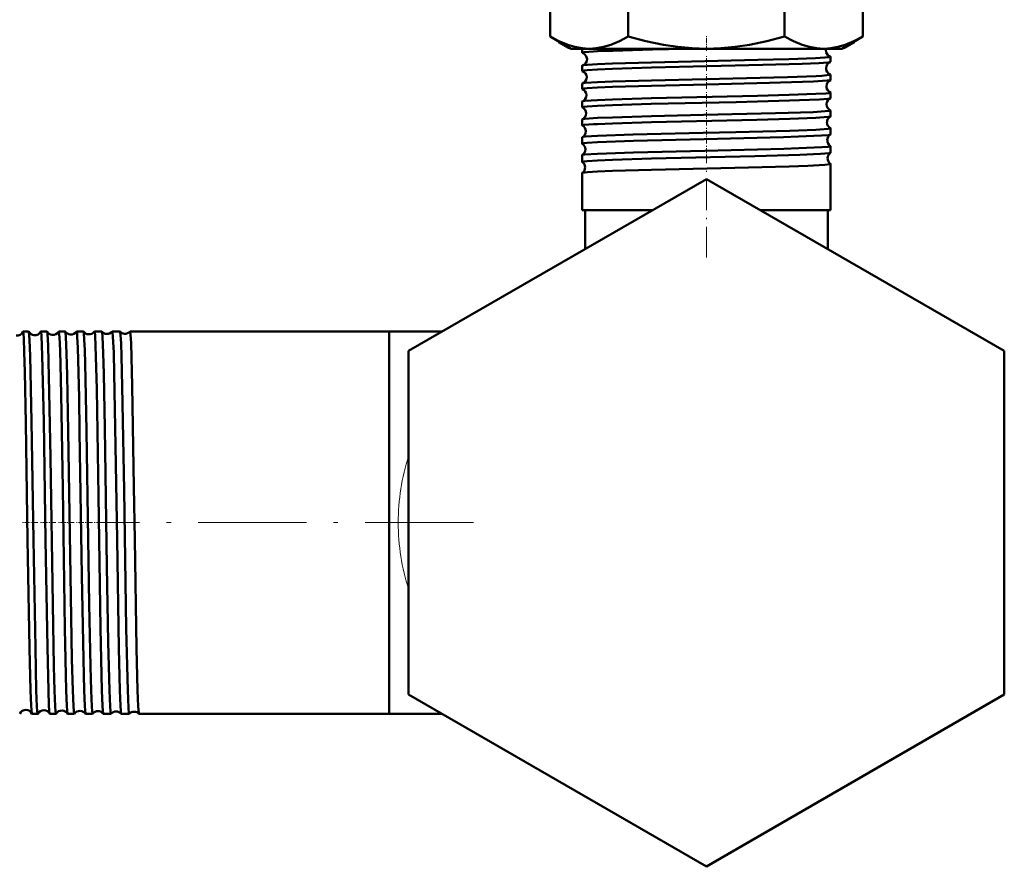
# Model space of a CAD drawing. Extents: x -1351 to 1763, y -1300 to 601.
# Tile 8 of 91: x -781 to -672, y -214 to -120. Entities that reach past the tile are written whole.
import ezdxf

# ---------------------------------------------------------------- set-up
doc = ezdxf.new("R2010")
doc.units = 0
doc.linetypes.add('DASHDOT', pattern=[18.5, 12, -3, 0.5, -3])

msp = doc.modelspace()

# ---------------------------------------------------------------- linework, layer by layer
at = {"color": 7, "lineweight": 50}
for p, q in [((-696.47, -110.65), (-696.47, -122.07)), ((-687.81, -122.07), (-687.81, -110.65)), ((-722.45, -115.11), (-722.45, -122.07)), ((-713.79, -117.4), (-713.79, -122.07)), ((-722.45, -122.07), (-720.13, -123.41)), ((-687.81, -122.07), (-690.13, -123.41)), ((-721.53, -122.68), (-721.53, -122.61)), ((-721.53, -122.68), (-721.38, -122.76)), ((-720.43, -123.31), (-721.53, -122.68)), ((-689.83, -123.31), (-688.74, -122.68)), ((-688.89, -122.76), (-688.74, -122.68)), ((-688.74, -122.68), (-688.74, -122.61)), ((-720.43, -123.31), (-720.3, -123.31)), ((-718.12, -123.41), (-720.13, -123.41)), ((-718.89, -123.86), (-718.89, -123.41)), ((-705.13, -123.41), (-718.12, -123.41)), ((-692.14, -123.41), (-705.13, -123.41)), ((-690.13, -123.41), (-692.14, -123.41)), ((-691.37, -124.86), (-691.37, -124.3)), ((-689.96, -123.31), (-689.83, -123.31)), ((-718.89, -125.87), (-718.89, -125.29)), ((-691.37, -126.88), (-691.37, -126.28)), ((-718.89, -127.88), (-718.89, -127.28)), ((-691.37, -128.89), (-691.37, -128.27)), ((-718.89, -129.9), (-718.89, -129.26)), ((-691.37, -130.91), (-691.37, -130.26)), ((-718.89, -131.92), (-718.89, -131.25)), ((-691.37, -132.93), (-691.37, -132.24)), ((-718.89, -133.94), (-718.89, -133.23)), ((-718.89, -135.96), (-718.89, -135.21)), ((-691.37, -134.95), (-691.37, -134.22)), ((-691.37, -141.31), (-691.37, -136.2)), ((-718.89, -141.31), (-718.89, -137.19)), ((-705.13, -137.86), (-738.13, -156.91)), ((-672.13, -156.91), (-705.13, -137.86)), ((-717.21, -141.31), (-718.89, -141.31)), ((-711.12, -141.31), (-718.58, -141.31)), ((-718.58, -145.62), (-718.58, -141.31)), ((-711.12, -141.31), (-717.21, -141.31)), ((-691.37, -141.31), (-699.15, -141.31)), ((-691.68, -141.31), (-699.15, -141.31)), ((-691.68, -145.62), (-691.68, -141.31)), ((-691.68, -145.62), (-691.68, -141.31)), ((-780.22, -154.76), (-780.85, -154.76)), ((-778.2, -154.76), (-778.87, -154.76)), ((-776.18, -154.76), (-776.88, -154.76)), ((-774.15, -154.76), (-774.9, -154.76)), ((-772.93, -154.76), (-772.93, -154.77)), ((-772.13, -154.76), (-772.93, -154.76)), ((-772.12, -154.77), (-772.13, -154.76)), ((-770.95, -154.76), (-770.96, -154.77)), ((-770.1, -154.76), (-770.95, -154.76)), ((-770.09, -154.76), (-770.1, -154.76)), ((-768.98, -154.76), (-768.99, -154.76)), ((-740.28, -154.76), (-768.98, -154.76)), ((-740.28, -154.76), (-740.28, -194.57)), ((-740.28, -154.76), (-740.28, -197.16)), ((-734.41, -154.76), (-740.28, -154.76)), ((-738.13, -156.91), (-738.13, -195.01)), ((-672.13, -195.01), (-672.13, -156.91)), ((-740.28, -194.57), (-740.28, -197.16)), ((-738.13, -195.01), (-705.13, -214.07)), ((-705.13, -214.07), (-672.13, -195.01)), ((-779.21, -197.16), (-779.86, -197.16)), ((-777.19, -197.16), (-777.87, -197.16)), ((-775.17, -197.16), (-775.89, -197.16)), ((-773.14, -197.16), (-773.92, -197.16)), ((-773.13, -197.16), (-773.14, -197.16)), ((-771.94, -197.16), (-771.95, -197.16)), ((-771.11, -197.16), (-771.94, -197.16)), ((-771.11, -197.16), (-771.11, -197.16)), ((-769.97, -197.16), (-769.97, -197.16)), ((-769.08, -197.16), (-769.97, -197.16)), ((-769.08, -197.16), (-769.08, -197.16)), ((-768, -197.16), (-768, -197.16)), ((-740.28, -197.16), (-768, -197.16)), ((-734.41, -197.16), (-740.28, -197.16)), ((-734.41, -197.16), (-740.28, -197.16)), ((-734.41, -197.16), (-740.28, -197.16))]:
    msp.add_line(p, q, dxfattribs=at)
at = {"color": 7, "linetype": 'DASHDOT', "lineweight": 18, "ltscale": 0.043374}
msp.add_line((-705.13, -123.66), (-705.13, -121.93), dxfattribs=at)
at = {"color": 7, "lineweight": 18}
for p, q in [((-721.38, -122.69), (-721.38, -122.76)), ((-688.89, -122.76), (-688.89, -122.69))]:
    msp.add_line(p, q, dxfattribs=at)
at = {"color": 7, "linetype": 'DASHDOT', "lineweight": 18, "ltscale": 0.043184}
msp.add_line((-705.13, -125.85), (-705.13, -124.13), dxfattribs=at)
at = {"color": 7, "linetype": 'DASHDOT', "lineweight": 18, "ltscale": 0.043773}
msp.add_line((-705.13, -127.87), (-705.13, -126.12), dxfattribs=at)
at = {"color": 7, "linetype": 'DASHDOT', "lineweight": 18, "ltscale": 0.044538}
msp.add_line((-705.13, -129.89), (-705.13, -128.11), dxfattribs=at)
at = {"color": 7, "linetype": 'DASHDOT', "lineweight": 18, "ltscale": 0.045451}
msp.add_line((-705.13, -131.91), (-705.13, -130.09), dxfattribs=at)
at = {"color": 7, "linetype": 'DASHDOT', "lineweight": 18, "ltscale": 0.046515}
msp.add_line((-705.13, -133.93), (-705.13, -132.07), dxfattribs=at)
at = {"color": 7, "linetype": 'DASHDOT', "lineweight": 18, "ltscale": 0.047739}
msp.add_line((-705.13, -135.96), (-705.13, -134.05), dxfattribs=at)
at = {"color": 7, "linetype": 'DASHDOT', "lineweight": 18, "ltscale": 0.283012}
msp.add_line((-705.13, -146.56), (-705.13, -135.24), dxfattribs=at)
at = {"color": 7, "linetype": 'DASHDOT', "lineweight": 18, "ltscale": 0.044797}
msp.add_line((-779.22, -175.96), (-781.01, -175.96), dxfattribs=at)
at = {"color": 7, "linetype": 'DASHDOT', "lineweight": 18, "ltscale": 0.045805}
msp.add_line((-777.2, -175.96), (-779.03, -175.96), dxfattribs=at)
at = {"color": 7, "linetype": 'DASHDOT', "lineweight": 18, "ltscale": 0.046962}
msp.add_line((-775.17, -175.96), (-777.05, -175.96), dxfattribs=at)
at = {"color": 7, "linetype": 'DASHDOT', "lineweight": 18, "ltscale": 0.048279}
msp.add_line((-773.14, -175.96), (-775.07, -175.96), dxfattribs=at)
at = {"color": 7, "linetype": 'DASHDOT', "lineweight": 18, "ltscale": 0.049771}
msp.add_line((-771.11, -175.96), (-773.1, -175.96), dxfattribs=at)
at = {"color": 7, "linetype": 'DASHDOT', "lineweight": 18}
msp.add_line((-730.95, -175.96), (-772.45, -175.96), dxfattribs=at)
at = {"color": 7, "linetype": 'DASHDOT', "lineweight": 18, "ltscale": 0.051468}
msp.add_line((-769.07, -175.96), (-771.13, -175.96), dxfattribs=at)
at = {"color": 7, "lineweight": 50}
for points in [[(-718.12, -123.41), (-718.91, -123.36), (-719.71, -123.22), (-720.5, -122.99), (-721.48, -122.59), (-722.45, -122.07)], [(-713.79, -122.07), (-714.77, -122.59), (-715.74, -122.99), (-716.54, -123.22), (-717.33, -123.36), (-718.12, -123.41)], [(-705.13, -123.41), (-706.71, -123.36), (-708.3, -123.22), (-709.89, -122.99), (-711.84, -122.59), (-713.79, -122.07)], [(-696.47, -122.07), (-698.43, -122.59), (-700.37, -122.99), (-701.96, -123.22), (-703.55, -123.36), (-705.13, -123.41)], [(-692.14, -123.41), (-692.93, -123.36), (-693.72, -123.22), (-694.52, -122.99), (-695.49, -122.59), (-696.47, -122.07)], [(-687.81, -122.07), (-688.79, -122.59), (-689.76, -122.99), (-690.56, -123.22), (-691.35, -123.36), (-692.14, -123.41)], [(-718.89, -123.86), (-718.89, -123.85), (-718.89, -123.85), (-718.88, -123.85), (-718.86, -123.84), (-718.66, -123.8), (-717.64, -123.72), (-717.21, -123.7)], [(-718.85, -123.88), (-718.64, -124), (-718.44, -124.24), (-718.36, -124.56)], [(-717.21, -123.7), (-715.52, -123.63), (-711.11, -123.5), (-707.57, -123.41)], [(-717.21, -125.13), (-715.55, -125.06), (-711.22, -124.94), (-699.44, -124.66), (-696.01, -124.56), (-693.04, -124.45), (-692.01, -124.39), (-691.54, -124.34), (-691.41, -124.32), (-691.39, -124.31), (-691.38, -124.3), (-691.37, -124.3), (-691.37, -124.3)], [(-691.92, -123.55), (-691.87, -123.83), (-691.68, -124.11), (-691.44, -124.26), (-691.42, -124.27)], [(-691.37, -124.3), (-691.37, -124.29), (-691.38, -124.29), (-691.39, -124.28), (-691.42, -124.27)], [(-718.85, -125.27), (-718.74, -125.24), (-718.32, -125.2), (-717.21, -125.13)], [(-717.21, -125.71), (-715.55, -125.64), (-711.22, -125.51), (-698.88, -125.21), (-694.52, -125.08), (-692.68, -125), (-691.63, -124.93), (-691.4, -124.88)], [(-718.89, -125.87), (-718.89, -125.87), (-718.89, -125.86), (-718.88, -125.86), (-718.87, -125.85), (-718.69, -125.81), (-718.35, -125.78), (-717.21, -125.71)], [(-717.21, -127.12), (-715.55, -127.05), (-711.22, -126.93), (-699.18, -126.64), (-696.16, -126.56), (-692.99, -126.44), (-692.33, -126.4), (-691.48, -126.32), (-691.41, -126.31), (-691.38, -126.3), (-691.38, -126.29), (-691.37, -126.29), (-691.37, -126.28)], [(-718.86, -127.26), (-718.8, -127.24), (-718.58, -127.21), (-717.21, -127.12)], [(-717.21, -127.72), (-715.55, -127.65), (-711.21, -127.53), (-706.56, -127.41), (-698.15, -127.21), (-693.27, -127.05), (-691.77, -126.95), (-691.47, -126.91), (-691.4, -126.89)], [(-718.89, -127.88), (-718.89, -127.88), (-718.89, -127.88), (-718.88, -127.87), (-718.87, -127.86), (-718.69, -127.83), (-718.35, -127.79), (-717.21, -127.72)], [(-717.21, -129.11), (-715.55, -129.04), (-711.23, -128.91), (-699.48, -128.63), (-695.98, -128.54), (-693.03, -128.43), (-691.92, -128.36), (-691.58, -128.33), (-691.4, -128.29), (-691.38, -128.28), (-691.37, -128.27), (-691.37, -128.27)], [(-718.89, -129.9), (-718.89, -129.9), (-718.89, -129.89), (-718.88, -129.89), (-718.87, -129.88), (-718.69, -129.84), (-718.35, -129.81), (-717.21, -129.74)], [(-718.87, -129.25), (-718.82, -129.23), (-718.6, -129.2), (-717.21, -129.11)], [(-717.21, -129.74), (-715.55, -129.67), (-711.24, -129.54), (-701.85, -129.32), (-695.93, -129.16), (-692.61, -129.03), (-691.68, -128.96), (-691.45, -128.92), (-691.39, -128.91)], [(-717.21, -131.09), (-715.55, -131.02), (-711.22, -130.9), (-705.45, -130.76), (-697.47, -130.57), (-693.3, -130.43), (-691.98, -130.35), (-691.44, -130.29), (-691.39, -130.27), (-691.38, -130.27), (-691.37, -130.26), (-691.37, -130.26), (-691.37, -130.26)], [(-718.89, -131.92), (-718.89, -131.91), (-718.89, -131.91), (-718.88, -131.91), (-718.86, -131.9), (-718.66, -131.86), (-717.64, -131.78), (-717.21, -131.76)], [(-718.88, -131.23), (-718.82, -131.22), (-718.62, -131.19), (-717.21, -131.09)], [(-717.21, -131.76), (-715.55, -131.69), (-711.23, -131.56), (-699.56, -131.28), (-695.91, -131.18), (-693, -131.07), (-691.66, -130.97), (-691.44, -130.94), (-691.39, -130.92)], [(-718.88, -133.22), (-718.82, -133.2), (-718.54, -133.16), (-717.21, -133.07)], [(-717.21, -133.07), (-713.26, -132.93), (-705.5, -132.74), (-701.88, -132.66), (-695.9, -132.5), (-693.02, -132.4), (-691.66, -132.3), (-691.41, -132.26), (-691.38, -132.25), (-691.37, -132.24), (-691.37, -132.24)], [(-717.21, -133.78), (-713.2, -133.63), (-705.37, -133.44), (-696.6, -133.22), (-694.94, -133.16), (-692.37, -133.05), (-691.64, -132.99), (-691.43, -132.96), (-691.38, -132.94)], [(-718.89, -133.94), (-718.89, -133.94), (-718.89, -133.93), (-718.88, -133.93), (-718.87, -133.92), (-718.69, -133.88), (-718.35, -133.85), (-717.21, -133.78)], [(-718.88, -135.2), (-718.84, -135.18), (-718.63, -135.15), (-717.21, -135.05)], [(-717.21, -135.05), (-713.21, -134.91), (-705.31, -134.72), (-696.55, -134.5), (-694.88, -134.45), (-692.35, -134.34), (-691.63, -134.28), (-691.4, -134.24), (-691.38, -134.23), (-691.38, -134.23), (-691.37, -134.22), (-691.37, -134.22)], [(-717.21, -135.8), (-715.55, -135.73), (-711.22, -135.6), (-699.77, -135.33), (-694.77, -135.18), (-692.48, -135.08), (-691.55, -135), (-691.41, -134.97), (-691.38, -134.96)], [(-718.89, -135.96), (-718.89, -135.96), (-718.89, -135.95), (-718.88, -135.95), (-718.87, -135.94), (-718.69, -135.91), (-718.35, -135.87), (-717.21, -135.8)], [(-717.21, -137.03), (-715.55, -136.96), (-711.22, -136.84), (-702, -136.62), (-695.95, -136.46), (-693.88, -136.39), (-692.03, -136.3), (-691.45, -136.23), (-691.4, -136.22), (-691.38, -136.21), (-691.37, -136.2), (-691.37, -136.2), (-691.37, -136.2)], [(-718.88, -137.18), (-718.87, -137.17), (-718.84, -137.16), (-718.29, -137.09), (-717.21, -137.03)], [(-780.02, -194.57), (-780.13, -189.87), (-780.33, -177.83), (-780.53, -164.94), (-780.64, -159.23), (-780.7, -157.06), (-780.76, -155.52), (-780.8, -155.05), (-780.83, -154.79), (-780.84, -154.77), (-780.84, -154.77), (-780.85, -154.76), (-780.85, -154.76)], [(-779.37, -194.57), (-779.48, -189.83), (-779.68, -177.88), (-779.89, -164.75), (-780.05, -157.46), (-780.12, -155.71), (-780.15, -155.16), (-780.19, -154.84), (-780.21, -154.77)], [(-778.03, -194.57), (-778.15, -189.82), (-778.34, -177.91), (-778.55, -164.71), (-778.71, -157.44), (-778.8, -155.23), (-778.85, -154.8), (-778.86, -154.77), (-778.86, -154.77), (-778.86, -154.76), (-778.87, -154.76)], [(-777.35, -194.57), (-777.42, -191.92), (-777.55, -185.01), (-777.8, -168.72), (-777.93, -161.5), (-778.07, -156.36), (-778.15, -155), (-778.18, -154.81), (-778.19, -154.77)], [(-776.05, -194.57), (-776.2, -187.69), (-776.45, -172.16), (-776.62, -161.73), (-776.74, -156.86), (-776.81, -155.39), (-776.86, -154.83), (-776.87, -154.78), (-776.88, -154.77), (-776.88, -154.76), (-776.88, -154.76), (-776.88, -154.76)], [(-775.33, -194.57), (-775.42, -191.09), (-775.58, -181.82), (-775.83, -165.81), (-775.96, -159.6), (-776.02, -157.22), (-776.1, -155.34), (-776.14, -154.88), (-776.16, -154.79), (-776.17, -154.77)], [(-774.07, -194.57), (-774.16, -191.09), (-774.32, -181.82), (-774.57, -165.9), (-774.63, -162.1), (-774.77, -156.57), (-774.83, -155.34), (-774.86, -154.97), (-774.89, -154.78), (-774.9, -154.77), (-774.9, -154.76), (-774.9, -154.76), (-774.9, -154.76)], [(-773.3, -194.57), (-773.37, -191.92), (-773.51, -185.01), (-773.62, -177.79), (-773.81, -165.8), (-773.92, -160.02), (-774.01, -156.79), (-774.06, -155.68), (-774.12, -154.9), (-774.14, -154.79), (-774.15, -154.77)], [(-772.1, -194.57), (-772.25, -187.65), (-772.48, -172.98), (-772.68, -161.17), (-772.8, -156.37), (-772.86, -155.26), (-772.9, -154.82), (-772.91, -154.78), (-772.92, -154.77), (-772.92, -154.76), (-772.92, -154.76), (-772.93, -154.76)], [(-771.28, -194.57), (-771.4, -189.21), (-771.55, -180.81), (-771.79, -165.47), (-771.91, -159.47), (-771.97, -157.18), (-772.05, -155.33), (-772.09, -154.88), (-772.11, -154.79), (-772.12, -154.77)], [(-770.12, -194.57), (-770.24, -189.87), (-770.43, -177.84), (-770.62, -165.39), (-770.74, -159.43), (-770.8, -157.15), (-770.88, -155.32), (-770.92, -154.87), (-770.94, -154.77), (-770.95, -154.77), (-770.95, -154.76), (-770.95, -154.76)], [(-769.24, -194.57), (-769.4, -187.7), (-769.65, -172.35), (-769.85, -160.85), (-769.93, -157.51), (-769.98, -156.09), (-770.04, -155.13), (-770.07, -154.86), (-770.08, -154.78), (-770.09, -154.77), (-770.09, -154.76)], [(-768.16, -194.57), (-768.27, -189.87), (-768.46, -177.84), (-768.55, -171.99), (-768.74, -160.78), (-768.87, -156.07), (-768.93, -155.11), (-768.97, -154.79), (-768.97, -154.77), (-768.98, -154.76), (-768.98, -154.76), (-768.98, -154.76)], [(-779.87, -197.15), (-779.88, -197.08), (-779.92, -196.77), (-779.95, -196.24), (-780.02, -194.57)], [(-779.21, -197.16), (-779.21, -197.16), (-779.21, -197.16), (-779.22, -197.15), (-779.23, -197.13), (-779.26, -196.86), (-779.3, -196.33), (-779.37, -194.57)], [(-777.88, -197.15), (-777.9, -197.09), (-777.93, -196.78), (-777.97, -196.25), (-778.03, -194.57)], [(-777.19, -197.16), (-777.19, -197.16), (-777.19, -197.16), (-777.2, -197.15), (-777.21, -197.13), (-777.24, -196.86), (-777.28, -196.33), (-777.35, -194.57)], [(-775.9, -197.15), (-775.91, -197.14), (-775.92, -197.09), (-775.95, -196.79), (-775.99, -196.26), (-776.05, -194.57)], [(-775.17, -197.16), (-775.17, -197.16), (-775.17, -197.16), (-775.18, -197.15), (-775.18, -197.13), (-775.22, -196.86), (-775.26, -196.32), (-775.33, -194.57)], [(-773.92, -197.16), (-773.93, -197.14), (-773.94, -197.1), (-773.97, -196.8), (-774.01, -196.27), (-774.07, -194.57)], [(-773.14, -197.16), (-773.14, -197.16), (-773.15, -197.16), (-773.15, -197.15), (-773.16, -197.13), (-773.2, -196.86), (-773.23, -196.33), (-773.3, -194.57)], [(-771.95, -197.16), (-771.95, -197.15), (-771.96, -197.1), (-772, -196.81), (-772.03, -196.27), (-772.1, -194.57)], [(-771.11, -197.16), (-771.12, -197.16), (-771.12, -197.16), (-771.12, -197.15), (-771.13, -197.13), (-771.17, -196.86), (-771.2, -196.33), (-771.28, -194.57)], [(-769.97, -197.16), (-769.98, -197.15), (-769.99, -197.11), (-770.02, -196.81), (-770.06, -196.28), (-770.12, -194.57)], [(-769.08, -197.16), (-769.09, -197.16), (-769.09, -197.16), (-769.09, -197.15), (-769.1, -197.14), (-769.11, -197.08), (-769.16, -196.48), (-769.24, -194.57)], [(-768, -197.16), (-768.01, -197.15), (-768.01, -197.14), (-768.03, -197.05), (-768.09, -196.34), (-768.16, -194.57)]]:
    msp.add_lwpolyline(points, dxfattribs=at)
for centre, radius, start, end in [((-718.66, -117.47), 5.94, 242.8257, 248.2538), ((-691.6, -117.48), 5.93, 291.7401, 297.1688), ((-718.85, -123.83), 0.0497, 212.9899, 266.6499), ((-691.18, -123.57), 0.741, 167.3689, 178.2265), ((-718.85, -125.32), 0.0493, 93.3331, 146.7017), ((-719.09, -124.58), 0.729, 289.2688, 1.4683), ((-691.15, -125.57), 0.73, 110.3281, 178.5801), ((-691.41, -124.84), 0.0422, 274.9295, 329.9298), ((-718.86, -125.85), 0.0364, 207.3485, 263.4271), ((-719.13, -126.57), 0.731, 0.7039, 68.5498), ((-691.15, -125.58), 0.731, 177.8517, 249.6683), ((-691.41, -126.3), 0.0417, 30.3285, 85.2101), ((-718.86, -127.29), 0.0356, 96.4952, 152.54), ((-719.13, -126.58), 0.732, 291.4346, 1.3578), ((-691.11, -127.57), 0.732, 112.6305, 178.5159), ((-691.11, -127.58), 0.733, 177.9135, 247.3864), ((-691.4, -126.86), 0.0319, 278.2831, 335.12), ((-718.87, -127.87), 0.0283, 202.5325, 259.8668), ((-719.17, -128.57), 0.733, 0.7791, 66.0891), ((-719.17, -128.58), 0.734, 293.882, 1.2991), ((-691.4, -128.28), 0.0312, 24.9467, 81.7694), ((-718.87, -129.27), 0.0275, 100.1025, 157.4393), ((-691.08, -129.57), 0.734, 115.2193, 178.4369), ((-691.08, -129.58), 0.735, 177.9935, 244.8014), ((-691.4, -128.88), 0.0253, 282.0505, 339.617), ((-718.87, -129.89), 0.0228, 198.2364, 255.9713), ((-719.2, -130.58), 0.735, 296.5402, 1.2418), ((-719.2, -130.57), 0.735, 0.8409, 63.4363), ((-691.39, -130.27), 0.0246, 20.4216, 77.9906), ((-718.87, -131.26), 0.0223, 103.9259, 161.4897), ((-718.87, -131.91), 0.0192, 194.8125, 251.7203), ((-719.24, -132.57), 0.736, 0.8882, 60.6145), ((-691.04, -131.57), 0.735, 117.9529, 178.3925), ((-691.04, -131.58), 0.736, 178.0437, 242.0634), ((-691.39, -130.9), 0.0209, 286.0976, 343.4988), ((-719.24, -132.58), 0.736, 299.3516, 1.2089), ((-691.01, -133.57), 0.737, 120.8491, 178.3603), ((-691.39, -132.25), 0.0202, 16.6342, 73.9397), ((-691.39, -132.92), 0.0177, 290.3516, 346.673), ((-718.87, -133.24), 0.0186, 108.1404, 164.9916), ((-718.88, -133.93), 0.0165, 191.9035, 247.4548), ((-719.28, -134.57), 0.737, 0.9273, 57.6413), ((-691, -133.58), 0.737, 178.0896, 239.1594), ((-718.88, -135.21), 0.0158, 112.5136, 168.073), ((-719.28, -134.58), 0.738, 302.3238, 1.1689), ((-690.97, -135.57), 0.738, 123.884, 178.3248), ((-691.39, -134.22), 0.0171, 13.4077, 69.6971), ((-691.39, -134.95), 0.0154, 294.8823, 349.4667), ((-718.88, -135.96), 0.0145, 189.3133, 242.8736), ((-719.31, -136.57), 0.738, 0.9482, 54.5414), ((-690.97, -135.57), 0.738, 178.1124, 236.129), ((-691.39, -136.2), 0.0148, 10.6799, 65.3769), ((-718.88, -137.19), 0.0138, 117.0359, 170.5143), ((-719.31, -136.57), 0.738, 305.4326, 1.1357), ((-781.54, -154.48), 0.74, 264.2336, 336.4606), ((-780.84, -154.78), 0.0179, 112.6709, 169.98), ((-780.22, -154.78), 0.0149, 14.0061, 71.537), ((-779.54, -154.44), 0.739, 206.2673, 264.534), ((-779.54, -154.44), 0.741, 264.2715, 333.7052), ((-778.86, -154.77), 0.0145, 108.5084, 166.122), ((-778.2, -154.77), 0.0125, 18.1026, 75.1624), ((-777.54, -154.41), 0.74, 209.1569, 264.5056), ((-777.54, -154.41), 0.742, 264.3006, 330.8238), ((-776.88, -154.77), 0.0121, 104.9359, 161.9422), ((-776.18, -154.77), 0.0107, 22.5348, 78.0925), ((-775.54, -154.37), 0.741, 212.1623, 264.4881), ((-775.54, -154.37), 0.742, 264.3304, 327.8112), ((-774.9, -154.77), 0.0103, 101.9881, 157.6033), ((-774.16, -154.77), 0.0095, 26.7508, 80.4567), ((-773.54, -154.34), 0.742, 215.3184, 264.462), ((-773.54, -154.34), 0.743, 264.341, 324.6769), ((-771.54, -154.3), 0.742, 218.5997, 264.4431), ((-771.54, -154.3), 0.743, 264.3532, 321.3942), ((-769.54, -154.27), 0.743, 222.0655, 264.4351), ((-769.54, -154.27), 0.744, 264.3663, 317.9332), ((-780.54, -197.46), 0.74, 88.3503, 155.0998), ((-780.54, -197.46), 0.739, 24.8686, 88.6572), ((-779.85, -197.15), 0.0161, 191.8611, 249.4185), ((-779.21, -197.15), 0.0136, 286.6037, 343.9226), ((-778.54, -197.5), 0.741, 88.3929, 152.2655), ((-778.54, -197.5), 0.74, 27.693, 88.6209), ((-777.87, -197.15), 0.0132, 195.9078, 253.281), ((-777.19, -197.15), 0.0115, 283.3279, 339.6559), ((-776.54, -197.53), 0.742, 88.4084, 149.328), ((-776.54, -197.53), 0.741, 30.6386, 88.5948), ((-775.89, -197.15), 0.0112, 200.0206, 256.4936), ((-775.17, -197.15), 0.01, 280.5526, 335.3533), ((-774.54, -197.57), 0.742, 88.4286, 146.2527), ((-774.54, -197.57), 0.742, 33.7146, 88.5684), ((-773.91, -197.15), 0.00961, 204.6358, 259.3703), ((-772.54, -197.6), 0.743, 88.4502, 143.0407), ((-772.54, -197.6), 0.742, 36.9296, 88.5582), ((-770.54, -197.64), 0.743, 88.4619, 139.6768), ((-770.54, -197.64), 0.743, 40.298, 88.5458), ((-768.54, -197.67), 0.744, 88.4709, 136.1061), ((-768.54, -197.67), 0.743, 43.8646, 88.5314)]:
    msp.add_arc(centre, radius, start, end, dxfattribs=at)
at = {"color": 7, "lineweight": 18}
for centre, start, end in [((-714.82, -175.98), 162.3526, 179.9458), ((-714.82, -175.94), 180.0543, 197.6473)]:
    msp.add_arc(centre, 24.46, start, end, dxfattribs=at)

doc.saveas('drawing.dxf')
